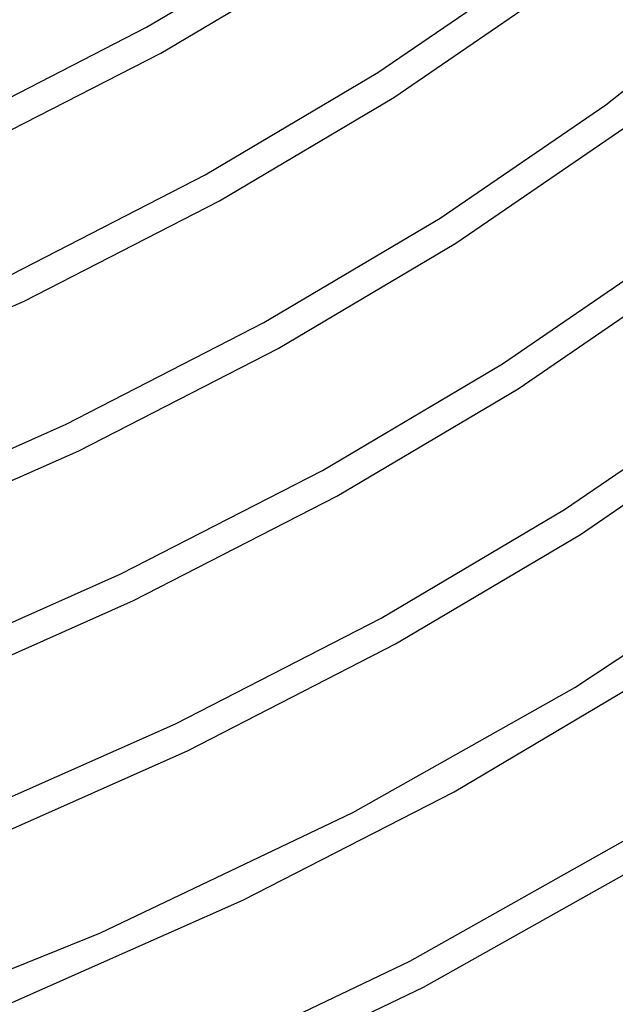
# Model space of a CAD drawing. Header units: millimetres. Extents: x -657 to 657, y -323 to 528.
# Tile 110 of 131: x 364 to 445, y -154 to -20. Entities that reach past the tile are written whole.
import ezdxf

# ---------------------------------------------------------------- set-up
doc = ezdxf.new("R2010")
doc.units = ezdxf.units.MM
doc.layers.add('THICK', color=7, linetype='Continuous')

msp = doc.modelspace()

# ---------------------------------------------------------------- linework, layer by layer
at = {"layer": 'THICK'}
for p, q in [((380.9, -21.39), (403.88, -7.78)), ((382.83, -24.89), (406.03, -11.16)), ((412.33, -27.56), (434.37, -12.47)), ((414.48, -30.93), (436.98, -15.52)), ((443.28, -31.93), (462.53, -16.62)), ((355.13, -34.62), (380.9, -21.39)), ((356.85, -38.23), (382.83, -24.89)), ((388.86, -41.45), (412.33, -27.56)), ((390.8, -44.95), (414.48, -30.93)), ((420.78, -47.34), (443.28, -31.93)), ((422.92, -50.71), (445.86, -35)), ((362.55, -54.96), (388.86, -41.45)), ((364.28, -58.57), (390.8, -44.95)), ((396.83, -61.51), (420.78, -47.34)), ((398.76, -65.02), (422.92, -50.71)), ((429.23, -67.11), (452.19, -51.39)), ((431.37, -70.49), (454.74, -54.48)), ((335.02, -71.55), (364.28, -58.57)), ((369.98, -75.3), (396.83, -61.51)), ((371.71, -78.91), (398.76, -65.02)), ((404.8, -81.58), (429.23, -67.11)), ((406.73, -85.08), (431.37, -70.49)), ((437.68, -86.89), (461.11, -70.85)), ((439.82, -90.27), (463.62, -73.97)), ((340.33, -88.45), (369.98, -75.3)), ((341.86, -92.15), (371.71, -78.91)), ((377.41, -95.64), (404.8, -81.58)), ((379.13, -99.25), (406.73, -85.08)), ((412.77, -101.64), (437.68, -86.89)), ((414.7, -105.14), (439.82, -90.27)), ((439.09, -111.05), (466.86, -92.62)), ((347.16, -109.06), (377.41, -95.64)), ((348.69, -112.76), (379.13, -99.25)), ((384.84, -115.98), (412.77, -101.64)), ((386.56, -119.59), (414.7, -105.14)), ((422.67, -125.21), (448.27, -110.05)), ((408.93, -128.02), (439.09, -111.05)), ((354, -129.66), (384.84, -115.98)), ((355.52, -133.36), (386.56, -119.59)), ((393.99, -139.93), (422.67, -125.21)), ((374.65, -144.39), (408.93, -128.02)), ((416.68, -148.2), (447.41, -130.91)), ((418.52, -151.75), (449.49, -134.33)), ((362.35, -153.97), (393.99, -139.93)), ((336.63, -159.69), (374.65, -144.39)), ((381.75, -164.88), (416.68, -148.2)), ((383.35, -168.54), (418.52, -151.75))]:
    msp.add_line(p, q, dxfattribs=at)

doc.saveas('drawing.dxf')
